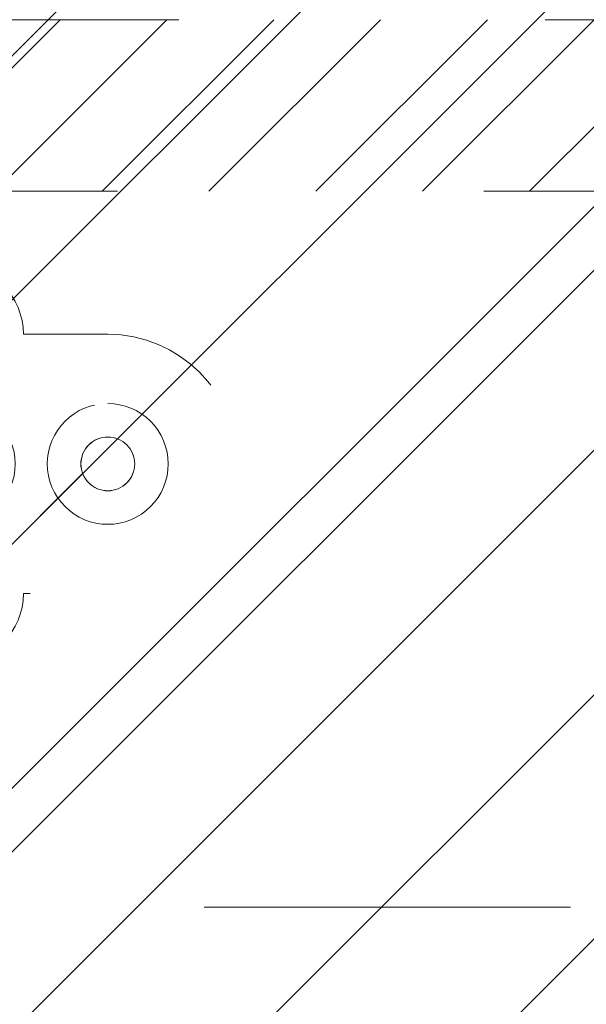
# Model space of a CAD drawing. Header units: inches. Extents: x -465 to -303, y -234 to 7.
# Tile 52 of 81: x -359.15 to -357.08, y -1.31 to 2.28. Entities that reach past the tile are written whole.
import ezdxf

# ---------------------------------------------------------------- set-up
doc = ezdxf.new("R2010")
doc.units = ezdxf.units.IN
doc.header["$LTSCALE"] = 32
doc.header["$MEASUREMENT"] = 0
doc.linetypes.add('Dash Style-1', pattern=[0.083328, 0.041656, -0.041672])
for name, color, linetype, lineweight in [('DashLine', 7, 'Dash Style-1', 13), ('DashLineFill', 7, 'Dash Style-1', 13), ('Drawing', 7, 'Continuous', 18), ('None', 7, 'Continuous', 18), ('SolidLine', 7, 'Continuous', 15)]:
    doc.layers.add(name, color=color, linetype=linetype, lineweight=lineweight)
doc.layers.add('Electrical', color=1, linetype='Dash Style-1', lineweight=15, true_color=0xff0000)
pattern_1 = [(45, (0, 0), (-1.61301565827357, 1.935715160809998), []), (45, (-1.0608, 1.0608), (-0.4723460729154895, 0.4167612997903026), [])]

# ---------------------------------------------------------------- blocks, each defined once
blk = doc.blocks.new('1BRPX6-Util_Bkt_Sm-N (2D)')
at = {"layer": 'DashLineFill', "linetype": 'Continuous', "lineweight": 13}
h = blk.add_hatch(dxfattribs=at)
h.set_pattern_fill('Steel', color=253, style=0, pattern_type=2)
h.set_pattern_definition(pattern_1)
edge = h.paths.add_edge_path()
edge.add_line((-4.468503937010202, 4.413385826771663), (-3.12992125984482, 4.413385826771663))
edge.add_line((-3.12992125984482, 4.413385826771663), (-3.12992125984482, -1.854330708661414))
edge.add_line((-3.12992125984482, -1.854330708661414), (-4.468503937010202, -1.854330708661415))
edge.add_line((-4.468503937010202, -1.854330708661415), (-4.468503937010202, -1.988188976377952))
edge.add_line((-4.468503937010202, -1.988188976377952), (-2.421259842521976, -1.988188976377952))
edge.add_line((-2.421259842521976, -1.988188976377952), (-2.421259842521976, -2.366141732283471))
edge.add_arc((-2.303149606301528, -2.366141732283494), 0.1181102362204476, 179.9999999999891, 270.000000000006)
edge.add_line((-2.303149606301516, -2.484251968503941), (2.303149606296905, -2.484251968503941))
edge.add_arc((2.303149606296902, -2.366141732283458), 0.1181102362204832, 270.0000000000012, 359.9999999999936)
edge.add_line((2.421259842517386, -2.366141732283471), (2.421259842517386, -1.988188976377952))
edge.add_line((2.421259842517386, -1.988188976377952), (4.468503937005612, -1.988188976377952))
edge.add_line((4.468503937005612, -1.988188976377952), (4.468503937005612, -1.854330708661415))
edge.add_line((4.468503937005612, -1.854330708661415), (3.12992125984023, -1.854330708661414))
edge.add_line((3.12992125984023, -1.854330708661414), (3.12992125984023, 4.413385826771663))
edge.add_line((3.12992125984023, 4.413385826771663), (4.468503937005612, 4.413385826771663))
edge.add_line((4.468503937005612, 4.413385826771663), (4.468503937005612, 4.547244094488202))
edge.add_line((4.468503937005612, 4.547244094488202), (2.421259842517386, 4.547244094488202))
edge.add_line((2.421259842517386, 4.547244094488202), (2.421259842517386, 4.925196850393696))
edge.add_arc((2.303149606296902, 4.925196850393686), 0.1181102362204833, 5.365542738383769e-12, 89.99999999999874)
edge.add_line((2.303149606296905, 5.043307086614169), (-2.303149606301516, 5.043307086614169))
edge.add_arc((-2.303149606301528, 4.92519685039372), 0.1181102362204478, 89.99999999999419, 180.0000000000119)
edge.add_line((-2.421259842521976, 4.925196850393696), (-2.421259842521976, 4.547244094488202))
edge.add_line((-2.421259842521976, 4.547244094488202), (-4.468503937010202, 4.547244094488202))
edge.add_line((-4.468503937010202, 4.547244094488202), (-4.468503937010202, 4.413385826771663))
blk = doc.blocks.new('Group-11')
at = {"layer": 'DashLine', "color": 7}
blk.add_blockref('1BRPX6-Util_Bkt_Sm-N (2D)', (53.96456692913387, -5.314960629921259), dxfattribs=at)
blk = doc.blocks.new('Group-12')
at = {"layer": 'None'}
blk.add_blockref('Group-11', (0, 0), dxfattribs=at)
blk = doc.blocks.new('SL Utility Cabinet (2D)')
at = {"layer": 'None'}
blk.add_blockref('Group-12', (0, 0), dxfattribs=at)
at = {"layer": 'Drawing', "color": 0, "flags": 1}
for tag in ['Tag', 'Catalog', 'Option1', 'Option2', 'Option3', 'Option4', 'Option5', 'Option6', 'Option7', 'Option8', 'Option9', 'Option10', 'Option11', 'Option12', 'Custom', 'FinishGroup', 'Discount', 'Item2', 'Item3', 'Item6', 'Item9', 'Item10', 'Item12', 'Item13', 'Item16', 'Item19', 'Item20', 'Item21', 'Item22', 'Item23', 'Item24', 'Item25', 'Item8', 'Item18', 'Item1', 'Item4', 'Item5', 'Item7', 'Item11', 'Item14', 'Item15', 'Item17']:
    blk.add_attdef(tag, (-51.58792002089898, 4.551681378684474), '', height=0.007086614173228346, dxfattribs=at)
blk = doc.blocks.new('1BPJHN-ShroudBracket (2D)')
at = {"layer": 'DashLineFill', "linetype": 'Continuous', "lineweight": 13}
h = blk.add_hatch(dxfattribs=at)
h.set_pattern_fill('Steel', color=253, style=0, pattern_type=2)
h.set_pattern_definition(pattern_1)
edge = h.paths.add_edge_path()
edge.add_line((0.5570866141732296, 0.4724409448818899), (0.2500000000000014, 0.4724409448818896))
edge.add_arc((1.387778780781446e-15, 0.4724409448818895), 0.2500000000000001, 9.54166404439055e-15, 180)
edge.add_line((-0.2499999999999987, 0.4724409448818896), (-0.5570866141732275, 0.4724409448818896))
edge.add_arc((-0.5570866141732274, -1.665334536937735e-16), 0.4724409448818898, 90.00000000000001, 270)
edge.add_line((-0.5570866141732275, -0.4724409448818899), (-0.2499999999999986, -0.4724409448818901))
edge.add_arc((1.498801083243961e-15, -0.4724409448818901), 0.2500000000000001, 180, 360)
edge.add_line((0.2500000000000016, -0.4724409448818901), (0.5570866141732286, -0.4724409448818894))
edge.add_arc((0.557086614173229, 2.220446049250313e-16), 0.4724409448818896, 269.9999999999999, 449.9999999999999)
edge.add_line((0.5570866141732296, 0.4724409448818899), (0.5570866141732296, 0.4724409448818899))
edge = h.paths.add_edge_path()
edge.add_arc((0, 5.757944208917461e-16), 0.09794999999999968, 180, 360)
edge.add_arc((0, 5.43170517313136e-16), 0.09794999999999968, 9.541664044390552e-15, 180)
edge.add_line((-0.09794999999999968, 5.594824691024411e-16), (-0.09794999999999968, 5.594824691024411e-16))
edge = h.paths.add_edge_path()
edge.add_arc((1.124100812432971e-15, 0.4724409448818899), 0.08850000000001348, 180, 360)
edge.add_arc((1.124100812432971e-15, 0.4724409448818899), 0.08850000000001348, 9.541664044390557e-15, 180)
edge.add_line((-0.08850000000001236, 0.4724409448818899), (-0.08850000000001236, 0.4724409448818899))
edge = h.paths.add_edge_path()
edge.add_arc((-0.5570866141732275, -7.529764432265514e-16), 0.0979500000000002, 180, 360)
edge.add_arc((-0.5570866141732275, -7.856003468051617e-16), 0.0979500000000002, 9.54166404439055e-15, 180)
edge.add_line((-0.6550366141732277, -7.692883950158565e-16), (-0.6550366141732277, -7.692883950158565e-16))
edge = h.paths.add_edge_path()
edge.add_arc((0.5570866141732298, -1.934939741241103e-16), 0.09795000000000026, 180, 360)
edge.add_arc((0.5570866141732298, -2.261178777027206e-16), 0.09795000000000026, 9.54166404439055e-15, 180)
edge.add_line((0.4591366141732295, -2.098059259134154e-16), (0.4591366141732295, -2.098059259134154e-16))
edge = h.paths.add_edge_path()
edge.add_arc((1.124100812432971e-15, -0.472440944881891), 0.08850000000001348, 180, 360)
edge.add_arc((1.124100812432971e-15, -0.472440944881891), 0.08850000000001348, 9.541664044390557e-15, 180)
edge.add_line((-0.08850000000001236, -0.472440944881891), (-0.08850000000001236, -0.472440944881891))
at = {"layer": 'DashLine', "flags": 128}
for points in [[(1.118964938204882e-15, 0.6384448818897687), (0.01627123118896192, 0.6376455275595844), (0.03238576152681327, 0.6352551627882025), (0.04818839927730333, 0.6312968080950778), (0.06352695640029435, 0.6258085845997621), (0.07825371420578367, 0.618843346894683), (0.09222684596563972, 0.6104681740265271), (0.1053117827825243, 0.6007637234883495), (0.1173825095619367, 0.5898234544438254), (0.1283227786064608, 0.577752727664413), (0.1380272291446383, 0.5646677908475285), (0.1464024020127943, 0.5506946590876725), (0.1533676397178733, 0.5359679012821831), (0.1588558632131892, 0.520629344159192), (0.1628142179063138, 0.5048267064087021), (0.1652045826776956, 0.4887121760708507), (0.16600393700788, 0.4724409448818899), (0.1652045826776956, 0.4561697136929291), (0.1628142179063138, 0.4400551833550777), (0.1588558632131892, 0.4242525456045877), (0.1533676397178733, 0.4089139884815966), (0.1464024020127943, 0.3941872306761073), (0.1380272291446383, 0.3802140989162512), (0.1283227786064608, 0.3671291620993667), (0.1173825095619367, 0.3550584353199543), (0.1053117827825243, 0.3441181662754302), (0.09222684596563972, 0.3344137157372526), (0.07825371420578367, 0.3260385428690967), (0.06352695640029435, 0.3190733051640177), (0.04818839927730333, 0.3135850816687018), (0.03238576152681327, 0.3096267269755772), (0.01627123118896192, 0.3072363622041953), (1.118964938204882e-15, 0.306437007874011), (-0.01627123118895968, 0.3072363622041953), (-0.03238576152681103, 0.3096267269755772), (-0.04818839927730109, 0.3135850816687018), (-0.06352695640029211, 0.3190733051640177), (-0.07825371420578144, 0.3260385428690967), (-0.09222684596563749, 0.3344137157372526), (-0.1053117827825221, 0.3441181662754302), (-0.1173825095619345, 0.3550584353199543), (-0.1283227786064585, 0.3671291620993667), (-0.1380272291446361, 0.3802140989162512), (-0.1464024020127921, 0.3941872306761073), (-0.1533676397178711, 0.4089139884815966), (-0.1588558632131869, 0.4242525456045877), (-0.1628142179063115, 0.4400551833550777), (-0.1652045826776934, 0.4561697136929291), (-0.1660039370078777, 0.4724409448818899), (-0.1652045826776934, 0.4887121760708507), (-0.1628142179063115, 0.5048267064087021), (-0.1588558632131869, 0.520629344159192), (-0.1533676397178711, 0.5359679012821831), (-0.1464024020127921, 0.5506946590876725), (-0.1380272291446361, 0.5646677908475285), (-0.1283227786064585, 0.577752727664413), (-0.1173825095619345, 0.5898234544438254), (-0.1053117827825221, 0.6007637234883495), (-0.09222684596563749, 0.6104681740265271), (-0.07825371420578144, 0.618843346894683), (-0.06352695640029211, 0.6258085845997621), (-0.04818839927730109, 0.6312968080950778), (-0.03238576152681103, 0.6352551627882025), (-0.01627123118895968, 0.6376455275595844)], [(-0.5570866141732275, 0.2199999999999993), (-0.5355228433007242, 0.2189406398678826), (-0.5141667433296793, 0.21577276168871), (-0.4932239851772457, 0.2105268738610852), (-0.4728962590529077, 0.2032534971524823), (-0.453379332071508, 0.1940226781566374), (-0.434861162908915, 0.1829233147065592), (-0.4175200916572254, 0.1700622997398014), (-0.401523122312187, 0.1555634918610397), (-0.3870243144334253, 0.1395665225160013), (-0.3741632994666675, 0.1222254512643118), (-0.3630639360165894, 0.1037072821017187), (-0.3538331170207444, 0.08419035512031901), (-0.3465597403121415, 0.06386262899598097), (-0.3413138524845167, 0.04291987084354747), (-0.3381459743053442, 0.02156377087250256), (-0.3370866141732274, -7.558172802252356e-16), (-0.3381459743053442, -0.02156377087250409), (-0.3413138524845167, -0.04291987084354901), (-0.3465597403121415, -0.0638626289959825), (-0.3538331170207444, -0.08419035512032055), (-0.3630639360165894, -0.1037072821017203), (-0.3741632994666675, -0.1222254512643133), (-0.3870243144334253, -0.1395665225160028), (-0.401523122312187, -0.1555634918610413), (-0.4175200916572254, -0.1700622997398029), (-0.434861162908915, -0.1829233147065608), (-0.453379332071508, -0.1940226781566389), (-0.4728962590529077, -0.2032534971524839), (-0.4932239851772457, -0.2105268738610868), (-0.5141667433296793, -0.2157727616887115), (-0.5355228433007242, -0.2189406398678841), (-0.5570866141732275, -0.2200000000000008), (-0.5786503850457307, -0.2189406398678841), (-0.6000064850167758, -0.2157727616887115), (-0.6209492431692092, -0.2105268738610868), (-0.6412769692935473, -0.2032534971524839), (-0.660793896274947, -0.1940226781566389), (-0.67931206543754, -0.1829233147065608), (-0.6966531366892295, -0.1700622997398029), (-0.7126501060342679, -0.1555634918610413), (-0.7271489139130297, -0.1395665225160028), (-0.7400099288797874, -0.1222254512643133), (-0.7511092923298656, -0.1037072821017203), (-0.7603401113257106, -0.08419035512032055), (-0.7676134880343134, -0.0638626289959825), (-0.7728593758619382, -0.04291987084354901), (-0.7760272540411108, -0.02156377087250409), (-0.7770866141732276, -7.558172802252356e-16), (-0.7760272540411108, 0.02156377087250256), (-0.7728593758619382, 0.04291987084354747), (-0.7676134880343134, 0.06386262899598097), (-0.7603401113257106, 0.08419035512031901), (-0.7511092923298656, 0.1037072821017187), (-0.7400099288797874, 0.1222254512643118), (-0.7271489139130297, 0.1395665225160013), (-0.7126501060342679, 0.1555634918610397), (-0.6966531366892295, 0.1700622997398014), (-0.67931206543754, 0.1829233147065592), (-0.660793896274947, 0.1940226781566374), (-0.6412769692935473, 0.2032534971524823), (-0.6209492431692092, 0.2105268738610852), (-0.6000064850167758, 0.21577276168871), (-0.5786503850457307, 0.2189406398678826)], [(0, 0.2200000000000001), (0.02156377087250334, 0.2189406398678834), (0.04291987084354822, 0.2157727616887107), (0.06386262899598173, 0.210526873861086), (0.08419035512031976, 0.2032534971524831), (0.1037072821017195, 0.1940226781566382), (0.1222254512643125, 0.18292331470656), (0.139566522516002, 0.1700622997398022), (0.1555634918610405, 0.1555634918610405), (0.1700622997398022, 0.139566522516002), (0.18292331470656, 0.1222254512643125), (0.1940226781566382, 0.1037072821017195), (0.2032534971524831, 0.08419035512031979), (0.210526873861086, 0.06386262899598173), (0.2157727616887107, 0.04291987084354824), (0.2189406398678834, 0.02156377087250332), (0.2200000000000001, 1.347111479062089e-17), (0.2189406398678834, -0.02156377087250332), (0.2157727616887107, -0.04291987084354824), (0.210526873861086, -0.06386262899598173), (0.2032534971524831, -0.08419035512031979), (0.1940226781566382, -0.1037072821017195), (0.18292331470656, -0.1222254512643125), (0.1700622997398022, -0.139566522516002), (0.1555634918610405, -0.1555634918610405), (0.139566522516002, -0.1700622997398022), (0.1222254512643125, -0.18292331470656), (0.1037072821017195, -0.1940226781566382), (0.08419035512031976, -0.2032534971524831), (0.06386262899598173, -0.210526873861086), (0.04291987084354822, -0.2157727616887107), (0.02156377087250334, -0.2189406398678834), (0, -0.2200000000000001), (-0.02156377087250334, -0.2189406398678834), (-0.04291987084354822, -0.2157727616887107), (-0.06386262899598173, -0.210526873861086), (-0.08419035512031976, -0.2032534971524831), (-0.1037072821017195, -0.1940226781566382), (-0.1222254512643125, -0.18292331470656), (-0.139566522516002, -0.1700622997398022), (-0.1555634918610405, -0.1555634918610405), (-0.1700622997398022, -0.139566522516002), (-0.18292331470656, -0.1222254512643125), (-0.1940226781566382, -0.1037072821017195), (-0.2032534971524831, -0.08419035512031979), (-0.210526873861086, -0.06386262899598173), (-0.2157727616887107, -0.04291987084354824), (-0.2189406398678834, -0.02156377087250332), (-0.2200000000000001, 1.347111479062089e-17), (-0.2189406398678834, 0.02156377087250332), (-0.2157727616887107, 0.04291987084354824), (-0.210526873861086, 0.06386262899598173), (-0.2032534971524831, 0.08419035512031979), (-0.1940226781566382, 0.1037072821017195), (-0.18292331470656, 0.1222254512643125), (-0.1700622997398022, 0.139566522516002), (-0.1555634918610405, 0.1555634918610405), (-0.139566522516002, 0.1700622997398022), (-0.1222254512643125, 0.18292331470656), (-0.1037072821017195, 0.1940226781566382), (-0.08419035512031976, 0.2032534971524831), (-0.06386262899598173, 0.210526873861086), (-0.04291987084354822, 0.2157727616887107), (-0.02156377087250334, 0.2189406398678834)], [(0.5570866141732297, 0.2199999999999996), (0.5786503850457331, 0.2189406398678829), (0.600006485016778, 0.2157727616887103), (0.6209492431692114, 0.2105268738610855), (0.6412769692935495, 0.2032534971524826), (0.6607938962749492, 0.1940226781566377), (0.6793120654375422, 0.1829233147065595), (0.6966531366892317, 0.1700622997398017), (0.7126501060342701, 0.15556349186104), (0.7271489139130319, 0.1395665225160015), (0.7400099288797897, 0.122225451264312), (0.7511092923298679, 0.103707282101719), (0.7603401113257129, 0.08419035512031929), (0.7676134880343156, 0.06386262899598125), (0.7728593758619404, 0.04291987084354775), (0.7760272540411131, 0.02156377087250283), (0.7770866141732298, -4.760760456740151e-16), (0.7760272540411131, -0.02156377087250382), (0.7728593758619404, -0.04291987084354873), (0.7676134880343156, -0.06386262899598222), (0.7603401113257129, -0.08419035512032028), (0.7511092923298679, -0.10370728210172), (0.7400099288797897, -0.122225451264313), (0.7271489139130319, -0.1395665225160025), (0.7126501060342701, -0.155563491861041), (0.6966531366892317, -0.1700622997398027), (0.6793120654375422, -0.1829233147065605), (0.6607938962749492, -0.1940226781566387), (0.6412769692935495, -0.2032534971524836), (0.6209492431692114, -0.2105268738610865), (0.600006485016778, -0.2157727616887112), (0.5786503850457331, -0.2189406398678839), (0.5570866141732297, -0.2200000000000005), (0.5355228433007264, -0.2189406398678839), (0.5141667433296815, -0.2157727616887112), (0.493223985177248, -0.2105268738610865), (0.47289625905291, -0.2032534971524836), (0.4533793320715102, -0.1940226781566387), (0.4348611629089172, -0.1829233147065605), (0.4175200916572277, -0.1700622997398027), (0.4015231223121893, -0.155563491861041), (0.3870243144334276, -0.1395665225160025), (0.3741632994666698, -0.122225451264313), (0.3630639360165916, -0.10370728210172), (0.3538331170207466, -0.08419035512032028), (0.3465597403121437, -0.06386262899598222), (0.341313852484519, -0.04291987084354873), (0.3381459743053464, -0.02156377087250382), (0.3370866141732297, -4.760760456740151e-16), (0.3381459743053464, 0.02156377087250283), (0.341313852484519, 0.04291987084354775), (0.3465597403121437, 0.06386262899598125), (0.3538331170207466, 0.08419035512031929), (0.3630639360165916, 0.103707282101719), (0.3741632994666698, 0.122225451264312), (0.3870243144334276, 0.1395665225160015), (0.4015231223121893, 0.15556349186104), (0.4175200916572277, 0.1700622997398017), (0.4348611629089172, 0.1829233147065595), (0.4533793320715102, 0.1940226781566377), (0.47289625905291, 0.2032534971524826), (0.493223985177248, 0.2105268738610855), (0.5141667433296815, 0.2157727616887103), (0.5355228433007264, 0.2189406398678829)], [(0.5570866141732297, 0.09794999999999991), (0.5666873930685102, 0.0974783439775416), (0.5761957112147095, 0.09606791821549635), (0.5855199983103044, 0.09373230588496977), (0.5945704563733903, 0.09049400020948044), (0.6032599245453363, 0.08638418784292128), (0.6115047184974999, 0.08144244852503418), (0.619225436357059, 0.07571637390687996), (0.6263477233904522, 0.0692611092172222), (0.63280298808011, 0.06213882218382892), (0.6385290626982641, 0.05441810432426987), (0.6434708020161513, 0.04617331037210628), (0.6475806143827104, 0.03748384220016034), (0.6508189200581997, 0.02843338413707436), (0.6531545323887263, 0.01910909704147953), (0.6545649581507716, 0.009600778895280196), (0.65503661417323, -2.737435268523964e-16), (0.6545649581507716, -0.009600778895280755), (0.6531545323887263, -0.01910909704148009), (0.6508189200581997, -0.02843338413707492), (0.6475806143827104, -0.03748384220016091), (0.6434708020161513, -0.04617331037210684), (0.6385290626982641, -0.05441810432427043), (0.63280298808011, -0.06213882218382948), (0.6263477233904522, -0.06926110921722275), (0.619225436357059, -0.07571637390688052), (0.6115047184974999, -0.08144244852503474), (0.6032599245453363, -0.08638418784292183), (0.5945704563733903, -0.090494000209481), (0.5855199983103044, -0.09373230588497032), (0.5761957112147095, -0.0960679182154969), (0.5666873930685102, -0.09747834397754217), (0.5570866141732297, -0.09795000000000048), (0.5474858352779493, -0.09747834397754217), (0.5379775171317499, -0.0960679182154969), (0.528653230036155, -0.09373230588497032), (0.519602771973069, -0.090494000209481), (0.5109133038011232, -0.08638418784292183), (0.5026685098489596, -0.08144244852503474), (0.4949477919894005, -0.07571637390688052), (0.4878255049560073, -0.06926110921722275), (0.4813702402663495, -0.06213882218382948), (0.4756441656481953, -0.05441810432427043), (0.4707024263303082, -0.04617331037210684), (0.466592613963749, -0.03748384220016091), (0.4633543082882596, -0.02843338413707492), (0.4610186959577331, -0.01910909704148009), (0.4596082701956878, -0.009600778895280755), (0.4591366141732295, -2.737435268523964e-16), (0.4596082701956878, 0.009600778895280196), (0.4610186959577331, 0.01910909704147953), (0.4633543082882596, 0.02843338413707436), (0.466592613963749, 0.03748384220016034), (0.4707024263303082, 0.04617331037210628), (0.4756441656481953, 0.05441810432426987), (0.4813702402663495, 0.06213882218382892), (0.4878255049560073, 0.0692611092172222), (0.4949477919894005, 0.07571637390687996), (0.5026685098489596, 0.08144244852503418), (0.5109133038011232, 0.08638418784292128), (0.519602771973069, 0.09049400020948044), (0.528653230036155, 0.09373230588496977), (0.5379775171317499, 0.09606791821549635), (0.5474858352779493, 0.0974783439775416)], [(1.118964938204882e-15, -0.3064370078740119), (0.01627123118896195, -0.3072363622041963), (0.03238576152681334, -0.3096267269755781), (0.04818839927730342, -0.3135850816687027), (0.06352695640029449, -0.3190733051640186), (0.07825371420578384, -0.3260385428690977), (0.09222684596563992, -0.3344137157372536), (0.1053117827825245, -0.3441181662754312), (0.117382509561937, -0.3550584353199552), (0.128322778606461, -0.3671291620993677), (0.1380272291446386, -0.3802140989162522), (0.1464024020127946, -0.3941872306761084), (0.1533676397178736, -0.4089139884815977), (0.1588558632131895, -0.4242525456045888), (0.1628142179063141, -0.4400551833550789), (0.165204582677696, -0.4561697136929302), (0.1660039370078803, -0.4724409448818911), (0.165204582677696, -0.488712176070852), (0.1628142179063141, -0.5048267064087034), (0.1588558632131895, -0.5206293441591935), (0.1533676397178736, -0.5359679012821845), (0.1464024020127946, -0.5506946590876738), (0.1380272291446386, -0.5646677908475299), (0.128322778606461, -0.5777527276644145), (0.117382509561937, -0.589823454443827), (0.1053117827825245, -0.600763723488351), (0.09222684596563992, -0.6104681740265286), (0.07825371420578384, -0.6188433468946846), (0.06352695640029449, -0.6258085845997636), (0.04818839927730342, -0.6312968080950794), (0.03238576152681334, -0.6352551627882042), (0.01627123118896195, -0.637645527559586), (1.118964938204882e-15, -0.6384448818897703), (-0.01627123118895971, -0.637645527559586), (-0.0323857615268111, -0.6352551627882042), (-0.04818839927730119, -0.6312968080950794), (-0.06352695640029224, -0.6258085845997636), (-0.0782537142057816, -0.6188433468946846), (-0.09222684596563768, -0.6104681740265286), (-0.1053117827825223, -0.600763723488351), (-0.1173825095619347, -0.589823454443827), (-0.1283227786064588, -0.5777527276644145), (-0.1380272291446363, -0.5646677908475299), (-0.1464024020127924, -0.5506946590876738), (-0.1533676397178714, -0.5359679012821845), (-0.1588558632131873, -0.5206293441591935), (-0.1628142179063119, -0.5048267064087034), (-0.1652045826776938, -0.488712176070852), (-0.1660039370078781, -0.4724409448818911), (-0.1652045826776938, -0.4561697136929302), (-0.1628142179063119, -0.4400551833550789), (-0.1588558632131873, -0.4242525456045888), (-0.1533676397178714, -0.4089139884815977), (-0.1464024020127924, -0.3941872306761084), (-0.1380272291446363, -0.3802140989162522), (-0.1283227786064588, -0.3671291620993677), (-0.1173825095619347, -0.3550584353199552), (-0.1053117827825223, -0.3441181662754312), (-0.09222684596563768, -0.3344137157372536), (-0.0782537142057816, -0.3260385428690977), (-0.06352695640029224, -0.3190733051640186), (-0.04818839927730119, -0.3135850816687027), (-0.0323857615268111, -0.3096267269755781), (-0.01627123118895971, -0.3072363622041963)]]:
    blk.add_lwpolyline(points, close=True, dxfattribs=at)
at = {"layer": 'DashLineFill', "flags": 128}
for points in [[(0.5570866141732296, 0.4724409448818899), (0.2500000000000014, 0.4724409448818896, 0.9999999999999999), (-0.2499999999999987, 0.4724409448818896), (-0.5570866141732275, 0.4724409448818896, 0.9999999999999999), (-0.5570866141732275, -0.4724409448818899), (-0.2499999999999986, -0.4724409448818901, 0.9999999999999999), (0.2500000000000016, -0.4724409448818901), (0.5570866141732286, -0.4724409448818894, 0.9999999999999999), (0.5570866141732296, 0.4724409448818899)], [(-0.08850000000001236, 0.4724409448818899, 0.9999999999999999), (0.08850000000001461, 0.4724409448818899, 0.9999999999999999), (-0.08850000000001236, 0.4724409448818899)], [(-0.6550366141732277, -7.692883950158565e-16, 0.9999999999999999), (-0.4591366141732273, -7.692883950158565e-16, 0.9999999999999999), (-0.6550366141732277, -7.692883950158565e-16)], [(-0.09794999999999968, 5.594824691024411e-16, 0.9999999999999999), (0.09794999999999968, 5.594824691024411e-16, 0.9999999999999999), (-0.09794999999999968, 5.594824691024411e-16)], [(0.4591366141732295, -2.098059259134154e-16, 0.9999999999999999), (0.65503661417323, -2.098059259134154e-16, 0.9999999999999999), (0.4591366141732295, -2.098059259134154e-16)], [(-0.08850000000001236, -0.472440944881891, 0.9999999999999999), (0.08850000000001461, -0.472440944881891, 0.9999999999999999), (-0.08850000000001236, -0.472440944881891)]]:
    blk.add_lwpolyline(points, format="xyb", close=True, dxfattribs=at)
blk = doc.blocks.new('Group-40')
at = {"layer": 'SolidLine', "color": 7}
blk.add_blockref('1BPJHN-ShroudBracket (2D)', (51.66535433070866, -5.31496062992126), dxfattribs=at)
blk = doc.blocks.new('1BRPXF_Power_Pantry_30x12_Cred (2D)')
at = {"layer": 'DashLine', "flags": 128}
blk.add_lwpolyline([(0, 11.92913385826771, -0.414213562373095), (3.070866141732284, 14.99999999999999), (8.937007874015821, 14.99999999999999, -0.414213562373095), (12.0078740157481, 11.92913385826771), (12.0078740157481, -11.92913385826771, -0.414213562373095), (8.937007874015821, -14.99999999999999), (3.070866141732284, -14.99999999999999, -0.414213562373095), (0, -11.92913385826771)], format="xyb", close=True, dxfattribs=at)
blk = doc.blocks.new('Group-80')
at = {"layer": 'None'}
blk.add_blockref('Group-40', (0, 0), dxfattribs=at)
at = {"layer": 'None', "color": 7, "rotation": 270}
blk.add_blockref('1BRPXF_Power_Pantry_30x12_Cred (2D)', (44.7244094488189, -6.929133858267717), dxfattribs=at)
blk = doc.blocks.new('SL L Desk (2D)')
at = {"layer": 'None'}
blk.add_blockref('Group-80', (0, 0), dxfattribs=at)
at = {"layer": 'Drawing', "color": 0, "flags": 1}
for tag in ['Tag', 'Catalog', 'Option1', 'Option2', 'Option3', 'Option4', 'Option5', 'Option6', 'Option7', 'Option8', 'Option9', 'Option10', 'Option11', 'Option12', 'Custom', 'FinishGroup', 'Discount', 'Item2', 'Item3', 'Item6', 'Item9', 'Item10', 'Item12', 'Item13', 'Item16', 'Item19', 'Item20', 'Item21', 'Item22', 'Item23', 'Item24', 'Item25', 'Item8', 'Item18', 'Item1', 'Item4', 'Item5', 'Item7', 'Item11', 'Item14', 'Item15', 'Item17']:
    blk.add_attdef(tag, (-51.58772091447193, -67.0772036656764), '', height=0.007086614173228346, dxfattribs=at)
blk = doc.blocks.new('Group-105')
at = {"layer": 'Electrical', "linetype": 'Continuous', "lineweight": 5, "true_color": 0xdd0000}
h = blk.add_hatch(dxfattribs=at)
h.set_pattern_fill('ElectricalHatch', color=12, style=0, pattern_type=2)
h.set_pattern_definition([(45, (0, 0), (-0.3333333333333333, -0.7222222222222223), [])])
edge = h.paths.add_edge_path()
edge.add_arc((12.76771653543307, -16.00935039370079), 0.3125, 180, 270)
edge.add_line((12.76771653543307, -16.32185039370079), (119.2244094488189, -16.32185039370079))
edge.add_arc((119.2244094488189, -16.00935039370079), 0.3125, 270, 360)
edge.add_arc((119.2244094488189, -16.00935039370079), 0.3125, 0, 90)
edge.add_line((119.2244094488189, -15.69685039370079), (12.76771653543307, -15.69685039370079))
edge.add_arc((12.76771653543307, -16.00935039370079), 0.3125, 90, 180)
at = {"layer": 'Electrical', "flags": 128}
blk.add_lwpolyline([(12.45521653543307, -16.00935039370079, 0.414213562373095), (12.76771653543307, -16.32185039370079), (119.2244094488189, -16.32185039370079, 0.414213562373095), (119.5369094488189, -16.00935039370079, 0.414213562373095), (119.2244094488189, -15.69685039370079), (12.76771653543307, -15.69685039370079, 0.414213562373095)], format="xyb", close=True, dxfattribs=at)
blk = doc.blocks.new('Group-110')
at = {"layer": 'None'}
blk.add_blockref('Group-105', (0, 0), dxfattribs=at)
blk = doc.blocks.new('Group-111')
at = {"layer": 'None'}
blk.add_blockref('Group-110', (0, 0), dxfattribs=at)
blk = doc.blocks.new('SL Overhead (2D)')
at = {"layer": 'None'}
blk.add_blockref('Group-111', (0, 0), dxfattribs=at)
at = {"layer": 'Drawing', "color": 0, "flags": 1}
for tag in ['Tag', 'Catalog', 'Option1', 'Option2', 'Option3', 'Option4', 'Option5', 'Option6', 'Option7', 'Option8', 'Option9', 'Option10', 'Option11', 'Option12', 'Custom', 'FinishGroup', 'Discount', 'Item2', 'Item3', 'Item6', 'Item9', 'Item10', 'Item12', 'Item13', 'Item16', 'Item19', 'Item20', 'Item21', 'Item22', 'Item23', 'Item24', 'Item25', 'Item8', 'Item18', 'Item1', 'Item4', 'Item5', 'Item7', 'Item11', 'Item14', 'Item15', 'Item17']:
    blk.add_attdef(tag, (-63.59382553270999, -151.0264635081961), '', height=0.007086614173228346, dxfattribs=at)

msp = doc.modelspace()

# ---------------------------------------------------------------- block references
at = {"layer": 'Drawing'}
msp.add_blockref('SL Utility Cabinet (2D)', (-411.0472440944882, 5.976377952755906), dxfattribs=at)

# ---------------------------------------------------------------- next in the draw order: block references
msp.add_blockref('SL L Desk (2D)', (-411.0470449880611, 5.976377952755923), dxfattribs=at)

# ---------------------------------------------------------------- next in the draw order: block references
msp.add_blockref('SL Overhead (2D)', (-423.0629921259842, 17.97637795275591), dxfattribs=at)

doc.saveas('drawing.dxf')
